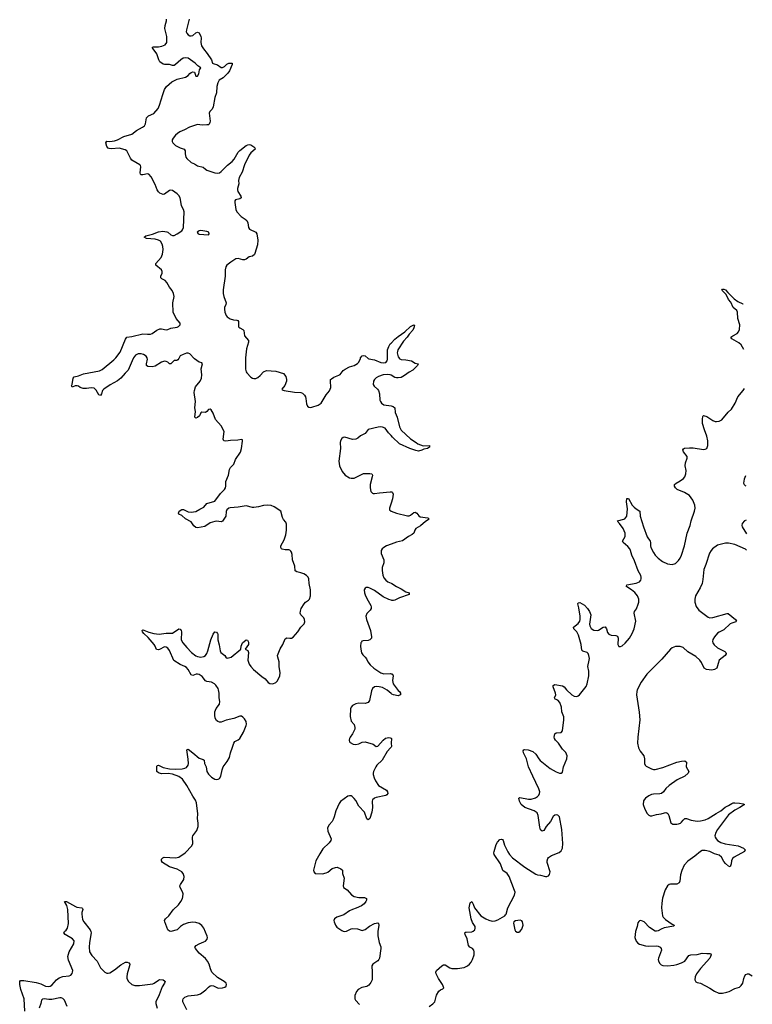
# Model space of a CAD drawing. Header units: inches. Extents: x 2057758 to 2159670, y 827298 to 1016821.
# Tile 52 of 90: x 2135259 to 2144612, y 921759 to 934323. Entities that reach past the tile are written whole.
import ezdxf

# ---------------------------------------------------------------- set-up
doc = ezdxf.new("R2010")
doc.units = ezdxf.units.IN
doc.header["$MEASUREMENT"] = 0
for name, color, linetype in [('C1932', 7, 'Continuous'), ('C1933', 7, 'Continuous'), ('C1942', 7, 'Continuous'), ('C1943', 7, 'Continuous')]:
    doc.layers.add(name, color=color, linetype=linetype)

msp = doc.modelspace()

# ---------------------------------------------------------------- linework, layer by layer
at = {"layer": 'C1932', "color": 6, "elevation": 400}
for points in [[(2136710, 930000), (2136646, 929850), (2136607, 929813), (2136550, 929750), (2136510, 929716), (2136416, 929664), (2136332, 929608), (2136317, 929590), (2136305, 929550), (2136290, 929526), (2136270, 929537), (2136237, 929597), (2136210, 929622), (2136170, 929626), (2136110, 929617), (2136070, 929617), (2136030, 929628), (2136010, 929645), (2135992, 929652), (2135968, 929652), (2135930, 929635), (2135921, 929650), (2135929, 929670), (2135943, 929750), (2135955, 929765), (2136010, 929777), (2136075, 929805), (2136279, 929841), (2136310, 929858), (2136459, 929981), (2136477, 930000)], [(2137391, 921690), (2137342, 921790), (2137340, 921810), (2137346, 921830), (2137368, 921852), (2137410, 921868), (2137530, 921881), (2137568, 921892), (2137637, 921943), (2137670, 921980), (2137690, 921995), (2137710, 921998), (2137735, 921995), (2137794, 921966), (2137850, 921971), (2137880, 921980), (2137894, 921990), (2137901, 922010), (2137894, 922030), (2137869, 922050), (2137783, 922103), (2137713, 922170), (2137695, 922210), (2137677, 922270), (2137657, 922310), (2137630, 922342), (2137550, 922413), (2137502, 922470), (2137496, 922490), (2137512, 922510), (2137550, 922532), (2137610, 922555), (2137630, 922566), (2137651, 922590), (2137656, 922610), (2137654, 922630), (2137609, 922730), (2137585, 922765), (2137550, 922790), (2137510, 922804), (2137470, 922807), (2137410, 922798), (2137350, 922777), (2137311, 922750), (2137269, 922711), (2137190, 922688), (2137170, 922692), (2137150, 922711), (2137111, 922810), (2137110, 922830), (2137121, 922850), (2137165, 922890), (2137217, 922963), (2137287, 923030), (2137317, 923070), (2137338, 923110), (2137344, 923130), (2137345, 923170), (2137336, 923196), (2137307, 923250), (2137305, 923270), (2137312, 923290), (2137353, 923350), (2137360, 923390), (2137346, 923430), (2137330, 923450), (2137270, 923484), (2137170, 923513), (2137083, 923570), (2137070, 923590), (2137068, 923610), (2137085, 923630), (2137105, 923635), (2137250, 923628), (2137290, 923638), (2137370, 923690), (2137457, 923783), (2137470, 923810), (2137465, 923890), (2137470, 923910), (2137521, 923979), (2137537, 924030), (2137538, 924070), (2137529, 924130), (2137533, 924190), (2137516, 924330), (2137505, 924365), (2137470, 924416), (2137395, 924550), (2137337, 924630), (2137290, 924664), (2137210, 924695), (2137156, 924704), (2137070, 924702), (2137031, 924711), (2137010, 924730), (2137008, 924792), (2137013, 924807), (2137030, 924809), (2137090, 924783), (2137170, 924766), (2137250, 924761), (2137334, 924766), (2137367, 924773), (2137390, 924783), (2137408, 924810), (2137413, 924830), (2137410, 924889), (2137392, 925008), (2137410, 925015), (2137470, 924970), (2137550, 924899), (2137603, 924883), (2137614, 924874), (2137620, 924830), (2137638, 924790), (2137650, 924730), (2137670, 924695), (2137710, 924659), (2137750, 924633), (2137770, 924628), (2137793, 924630), (2137810, 924640), (2137828, 924670), (2137842, 924750), (2137857, 924790), (2137910, 924859), (2137936, 924910), (2137951, 924970), (2137978, 925042), (2137991, 925090), (2138007, 925113), (2138047, 925133), (2138068, 925152), (2138118, 925230), (2138150, 925316), (2138153, 925333), (2138149, 925370), (2138130, 925404), (2138110, 925424), (2138090, 925435), (2138070, 925438), (2137992, 925408), (2137895, 925385), (2137830, 925359), (2137810, 925359), (2137790, 925366), (2137770, 925382), (2137753, 925410), (2137749, 925450), (2137751, 925490), (2137768, 925532), (2137809, 925590), (2137815, 925625), (2137805, 925670), (2137804, 925730), (2137798, 925770), (2137791, 925790), (2137764, 925830), (2137745, 925850), (2137710, 925868), (2137650, 925877), (2137630, 925885), (2137590, 925943), (2137550, 925969), (2137530, 925973), (2137511, 925970), (2137470, 925955), (2137450, 925962), (2137412, 926030), (2137390, 926056), (2137369, 926069), (2137310, 926095), (2137228, 926148), (2137172, 926272), (2137150, 926302), (2137130, 926318), (2137110, 926321), (2137046, 926286), (2137030, 926282), (2137006, 926286), (2136990, 926330), (2136978, 926350), (2136901, 926441), (2136844, 926490), (2136828, 926510), (2136822, 926530), (2136830, 926537), (2136846, 926534), (2136908, 926508), (2136970, 926489), (2137039, 926481), (2137130, 926496), (2137210, 926495), (2137290, 926552), (2137307, 926547), (2137319, 926530), (2137324, 926510), (2137320, 926410), (2137343, 926370), (2137393, 926310), (2137452, 926250), (2137510, 926206), (2137530, 926198), (2137570, 926190), (2137610, 926196), (2137630, 926209), (2137650, 926236), (2137663, 926270), (2137699, 926410), (2137730, 926481), (2137750, 926512), (2137770, 926506), (2137786, 926490), (2137790, 926481), (2137787, 926410), (2137806, 926346), (2137818, 926270), (2137826, 926250), (2137878, 926210), (2137890, 926188), (2137910, 926178), (2137957, 926190), (2138083, 926290), (2138088, 926330), (2138104, 926370), (2138150, 926410), (2138167, 926407), (2138180, 926380), (2138179, 926350), (2138139, 926290), (2138170, 926273), (2138181, 926250), (2138171, 926150), (2138190, 926099), (2138210, 926068), (2138244, 926030), (2138350, 925943), (2138393, 925913), (2138430, 925867), (2138452, 925852), (2138490, 925849), (2138530, 925867), (2138550, 925888), (2138579, 925950), (2138584, 925990), (2138571, 926070), (2138570, 926130), (2138553, 926187), (2138552, 926210), (2138584, 926296), (2138617, 926350), (2138650, 926424), (2138670, 926435), (2138710, 926430), (2138730, 926433), (2138750, 926444), (2138809, 926510), (2138850, 926573), (2138890, 926613), (2138900, 926640), (2138896, 926670), (2138885, 926690), (2138850, 926730), (2138842, 926750), (2138843, 926777), (2138854, 926810), (2138891, 926870), (2138910, 926890), (2138945, 926915), (2138959, 926930), (2138971, 926970), (2138971, 927050), (2138953, 927130), (2138951, 927190), (2138941, 927210), (2138920, 927230), (2138887, 927250), (2138850, 927264), (2138796, 927276), (2138774, 927290), (2138772, 927350), (2138742, 927430), (2138737, 927497), (2138730, 927530), (2138722, 927542), (2138710, 927554), (2138697, 927557), (2138650, 927558), (2138610, 927566), (2138603, 927570), (2138591, 927590), (2138594, 927610), (2138634, 927686), (2138656, 927750), (2138666, 927810), (2138665, 927885), (2138659, 927910), (2138626, 927946), (2138613, 927970), (2138591, 928051), (2138506, 928106), (2138470, 928122), (2138428, 928128), (2138370, 928123), (2138310, 928107), (2138250, 928098), (2138230, 928098), (2138150, 928118), (2138050, 928102), (2137946, 928094), (2137930, 928090), (2137905, 928070), (2137894, 928046), (2137890, 927987), (2137850, 927926), (2137830, 927915), (2137770, 927925), (2137750, 927920), (2137690, 927901), (2137623, 927857), (2137530, 927841), (2137510, 927845), (2137484, 927864), (2137450, 927914), (2137376, 927956), (2137330, 927995), (2137292, 928012), (2137285, 928025), (2137297, 928050), (2137330, 928073), (2137350, 928074), (2137410, 928044), (2137450, 928041), (2137510, 928047), (2137561, 928079), (2137610, 928101), (2137650, 928151), (2137750, 928179), (2137823, 928277), (2137872, 928330), (2137885, 928350), (2137891, 928370), (2137892, 928430), (2137924, 928510), (2137936, 928584), (2137950, 928607), (2137991, 928650), (2138013, 928710), (2138077, 928803), (2138092, 928852), (2138105, 928945), (2138102, 928962), (2138090, 928968), (2138043, 928957), (2137950, 928955), (2137890, 928943), (2137867, 928950), (2137859, 928970), (2137868, 929070), (2137830, 929141), (2137760, 929220), (2137730, 929302), (2137704, 929344), (2137690, 929354), (2137670, 929348), (2137650, 929325), (2137630, 929310), (2137586, 929314), (2137572, 929308), (2137553, 929270), (2137530, 929247), (2137510, 929239), (2137496, 929250), (2137502, 929322), (2137495, 929370), (2137505, 929450), (2137488, 929568), (2137490, 929590), (2137503, 929637), (2137563, 929710), (2137579, 929750), (2137583, 929790), (2137578, 929870), (2137593, 929930), (2137584, 929944), (2137550, 929954), (2137490, 929995), (2137485, 930000)], [(2137289, 930000), (2137279, 929981), (2137267, 929973), (2137230, 929973), (2137190, 929930), (2137170, 929933), (2137151, 929951), (2137130, 929962), (2137110, 929964), (2137069, 929951), (2136990, 929902), (2136950, 929893), (2136896, 929896), (2136878, 929910), (2136877, 929930), (2136889, 929990), (2136888, 930000)], [(2138143, 930000), (2138144, 929864), (2138150, 929830), (2138158, 929818), (2138210, 929762), (2138230, 929749), (2138250, 929744), (2138274, 929746), (2138301, 929759), (2138330, 929783), (2138370, 929830), (2138410, 929847), (2138530, 929837), (2138628, 929810), (2138655, 929770), (2138666, 929730), (2138665, 929710), (2138643, 929657), (2138607, 929610), (2138610, 929602), (2138634, 929590), (2138769, 929569), (2138850, 929564), (2138870, 929557), (2138894, 929534), (2138907, 929510), (2138914, 929490), (2138921, 929421), (2138932, 929392), (2138950, 929379), (2138970, 929375), (2138990, 929379), (2139070, 929406), (2139106, 929430), (2139170, 929535), (2139214, 929586), (2139230, 929630), (2139227, 929713), (2139229, 929731), (2139238, 929742), (2139270, 929762), (2139335, 929785), (2139350, 929796), (2139390, 929845), (2139416, 929864), (2139470, 929892), (2139529, 929911), (2139570, 929934), (2139590, 929951), (2139609, 930000)], [(2139710, 930000), (2139716, 929996), (2139790, 929983), (2139870, 929950), (2139910, 929946), (2139933, 929950), (2139951, 929969), (2139957, 929990), (2139956, 930000)], [(2140000, 929785), (2139990, 929790), (2139950, 929797), (2139901, 929790), (2139840, 929770), (2139809, 929751), (2139787, 929730), (2139777, 929710), (2139774, 929670), (2139786, 929646), (2139827, 929610), (2139840, 929590), (2139852, 929550), (2139859, 929470), (2139865, 929450), (2139878, 929430), (2139910, 929409), (2140000, 929394)], [(2140000, 929016), (2139969, 929050), (2139923, 929110), (2139890, 929125), (2139870, 929128), (2139835, 929125), (2139710, 929093), (2139670, 929044), (2139610, 929015), (2139575, 928985), (2139550, 928971), (2139510, 928968), (2139410, 928995), (2139390, 928993), (2139370, 928979), (2139356, 928950), (2139352, 928930), (2139353, 928850), (2139335, 928690), (2139344, 928630), (2139376, 928556), (2139413, 928510), (2139470, 928477), (2139492, 928472), (2139530, 928474), (2139650, 928534), (2139730, 928534), (2139753, 928530), (2139762, 928510), (2139761, 928490), (2139735, 928390), (2139733, 928350), (2139744, 928304), (2139762, 928282), (2139770, 928278), (2139790, 928278), (2139853, 928287), (2139990, 928298), (2140000, 928297)], [(2140000, 928152), (2139980, 928090), (2139982, 928070), (2140000, 928052)], [(2140000, 927631), (2139943, 927610), (2139908, 927590), (2139886, 927570), (2139872, 927548), (2139872, 927510), (2139907, 927430), (2139907, 927393), (2139888, 927332), (2139887, 927293), (2139895, 927235), (2139910, 927200), (2139934, 927170), (2139960, 927150), (2140000, 927133)], [(2140000, 926914), (2139970, 926924), (2139900, 926960), (2139790, 927039), (2139730, 927071), (2139710, 927077), (2139684, 927076), (2139668, 927070), (2139655, 927050), (2139660, 927010), (2139674, 926970), (2139706, 926906), (2139741, 926850), (2139747, 926830), (2139745, 926810), (2139735, 926790), (2139693, 926747), (2139679, 926710), (2139686, 926670), (2139737, 926530), (2139751, 926449), (2139750, 926430), (2139730, 926410), (2139710, 926403), (2139644, 926396), (2139629, 926391), (2139621, 926379), (2139616, 926370), (2139612, 926330), (2139613, 926290), (2139622, 926242), (2139638, 926218), (2139670, 926188), (2139686, 926166), (2139705, 926130), (2139734, 926090), (2139781, 926050), (2139869, 925989), (2139910, 925977), (2139990, 925980), (2140000, 925978)], [(2140000, 925727), (2139950, 925769), (2139890, 925802), (2139848, 925812), (2139810, 925816), (2139790, 925812), (2139765, 925790), (2139750, 925759), (2139725, 925635), (2139710, 925610), (2139670, 925599), (2139590, 925600), (2139550, 925595), (2139507, 925573), (2139489, 925551), (2139482, 925530), (2139479, 925430), (2139493, 925373), (2139528, 925328), (2139538, 925290), (2139537, 925270), (2139509, 925211), (2139477, 925170), (2139468, 925150), (2139465, 925130), (2139471, 925110), (2139479, 925099), (2139518, 925078), (2139550, 925075), (2139590, 925085), (2139630, 925104), (2139670, 925107), (2139770, 925080), (2139810, 925050), (2139830, 925052), (2139899, 925130), (2139930, 925154), (2139970, 925164), (2139990, 925161), (2140000, 925154)], [(2140000, 925040), (2139993, 925030), (2139950, 924984), (2139886, 924874), (2139820, 924810), (2139805, 924790), (2139775, 924730), (2139770, 924710), (2139770, 924690), (2139784, 924650), (2139803, 924610), (2139840, 924550), (2139942, 924490), (2139957, 924470), (2139959, 924450), (2139947, 924433), (2139935, 924425), (2139810, 924397), (2139790, 924390), (2139764, 924370), (2139759, 924350), (2139762, 924270), (2139756, 924210), (2139730, 924130), (2139710, 924113), (2139690, 924125), (2139661, 924210), (2139588, 924288), (2139550, 924358), (2139530, 924385), (2139505, 924410), (2139490, 924419), (2139470, 924421), (2139450, 924415), (2139355, 924345), (2139338, 924322), (2139296, 924230), (2139276, 924150), (2139263, 924117), (2139248, 924092), (2139210, 924050), (2139190, 924010), (2139194, 923970), (2139236, 923870), (2139232, 923850), (2139210, 923821), (2139130, 923743), (2139090, 923681), (2139038, 923590), (2139012, 923470), (2139015, 923450), (2139030, 923430), (2139124, 923424), (2139170, 923435), (2139193, 923447), (2139250, 923492), (2139290, 923506), (2139312, 923510), (2139361, 923490), (2139379, 923470), (2139382, 923430), (2139400, 923370), (2139389, 923270), (2139395, 923250), (2139438, 923218), (2139496, 923156), (2139530, 923133), (2139590, 923122), (2139662, 923122), (2139685, 923110), (2139686, 923090), (2139677, 923070), (2139657, 923043), (2139624, 923016), (2139556, 922984), (2139509, 922970), (2139469, 922950), (2139397, 922903), (2139308, 922870), (2139279, 922850), (2139269, 922830), (2139273, 922810), (2139290, 922770), (2139310, 922743), (2139370, 922702), (2139390, 922692), (2139410, 922689), (2139430, 922691), (2139490, 922721), (2139510, 922725), (2139570, 922722), (2139630, 922702), (2139670, 922714), (2139723, 922757), (2139790, 922790), (2139830, 922800), (2139842, 922790), (2139844, 922770), (2139830, 922690), (2139832, 922632), (2139849, 922550), (2139870, 922491), (2139871, 922471), (2139852, 922350), (2139844, 922330), (2139830, 922313), (2139767, 922270), (2139756, 922250), (2139761, 922170), (2139760, 922090), (2139758, 922070), (2139743, 922037), (2139716, 922004), (2139692, 921988), (2139626, 921974), (2139580, 921950), (2139558, 921922), (2139539, 921870), (2139538, 921830), (2139547, 921810), (2139597, 921757)], [(2135324, 921670), (2135317, 921830), (2135274, 921950), (2135259, 922010), (2135261, 922050), (2135270, 922064), (2135310, 922064), (2135470, 922037), (2135530, 922020), (2135590, 921992), (2135630, 921986), (2135650, 921991), (2135670, 922004), (2135730, 922070), (2135765, 922095), (2135810, 922114), (2135890, 922121), (2135910, 922130), (2135927, 922153), (2135934, 922170), (2135936, 922190), (2135883, 922323), (2135875, 922370), (2135891, 922430), (2135951, 922530), (2135955, 922570), (2135935, 922595), (2135841, 922650), (2135822, 922670), (2135831, 922690), (2135854, 922706), (2135871, 922729), (2135881, 922790), (2135875, 922970), (2135859, 923019), (2135830, 923070), (2135856, 923070), (2135970, 923008), (2135990, 922999), (2136051, 922991), (2136060, 922980), (2136064, 922970), (2136053, 922930), (2136053, 922910), (2136062, 922842), (2136080, 922810), (2136157, 922710), (2136168, 922690), (2136172, 922670), (2136152, 922550), (2136147, 922490), (2136152, 922430), (2136180, 922380), (2136249, 922309), (2136290, 922225), (2136345, 922170), (2136370, 922156), (2136390, 922155), (2136410, 922161), (2136470, 922199), (2136550, 922263), (2136610, 922295), (2136630, 922298), (2136653, 922290), (2136665, 922270), (2136663, 922250), (2136630, 922150), (2136626, 922110), (2136628, 922090), (2136647, 922050), (2136692, 922012), (2136730, 922000), (2136790, 921998), (2136958, 922022), (2136977, 922030), (2137030, 922067), (2137050, 922074), (2137090, 922073), (2137110, 922060), (2137116, 922050), (2137109, 922030), (2137076, 921984), (2137038, 921882), (2136996, 921790), (2136997, 921770), (2137015, 921710)], [(2135867, 921730), (2135831, 921811), (2135810, 921834), (2135790, 921841), (2135770, 921840), (2135670, 921822), (2135630, 921822), (2135570, 921831), (2135550, 921825), (2135537, 921810), (2135530, 921770), (2135509, 921710)]]:
    msp.add_lwpolyline(points, dxfattribs=at)
at = {"layer": 'C1933', "color": 6, "elevation": 400}
for points in [[(2136477, 930000), (2136487, 930010), (2136540, 930080), (2136612, 930248), (2136629, 930271), (2136690, 930279), (2136830, 930313), (2136890, 930309), (2136930, 930311), (2136950, 930319), (2137010, 930361), (2137050, 930377), (2137070, 930378), (2137130, 930367), (2137150, 930370), (2137190, 930386), (2137270, 930401), (2137287, 930410), (2137307, 930430), (2137307, 930450), (2137256, 930510), (2137218, 930590), (2137213, 930710), (2137231, 930790), (2137224, 930830), (2137207, 930867), (2137170, 930912), (2137138, 930970), (2137115, 930995), (2137075, 931015), (2137062, 931030), (2137063, 931050), (2137079, 931090), (2137080, 931110), (2137070, 931130), (2136996, 931190), (2136998, 931210), (2137064, 931290), (2137083, 931330), (2137091, 931390), (2137087, 931430), (2137079, 931459), (2137055, 931495), (2137030, 931511), (2136990, 931521), (2136877, 931530), (2136850, 931550), (2136870, 931563), (2136955, 931585), (2137030, 931616), (2137085, 931625), (2137137, 931617), (2137151, 931611), (2137190, 931576), (2137210, 931569), (2137230, 931570), (2137271, 931589), (2137329, 931630), (2137338, 931642), (2137349, 931671), (2137359, 931870), (2137350, 931903), (2137327, 931947), (2137314, 932030), (2137307, 932050), (2137290, 932080), (2137270, 932103), (2137210, 932145), (2137190, 932149), (2137170, 932142), (2137110, 932096), (2137090, 932092), (2137050, 932109), (2137030, 932126), (2137014, 932150), (2136990, 932220), (2136936, 932316), (2136910, 932350), (2136890, 932358), (2136830, 932343), (2136810, 932343), (2136802, 932350), (2136796, 932370), (2136806, 932446), (2136801, 932461), (2136792, 932472), (2136690, 932531), (2136674, 932554), (2136629, 932649), (2136604, 932664), (2136530, 932685), (2136430, 932676), (2136400, 932680), (2136390, 932683), (2136370, 932707), (2136358, 932750), (2136370, 932772), (2136410, 932768), (2136470, 932778), (2136508, 932792), (2136587, 932833), (2136690, 932864), (2136750, 932910), (2136827, 932950), (2136853, 932970), (2136867, 932993), (2136877, 933070), (2136904, 933096), (2136972, 933128), (2137026, 933190), (2137046, 933234), (2137085, 933370), (2137110, 933432), (2137134, 933470), (2137200, 933530), (2137270, 933562), (2137378, 933590), (2137410, 933610), (2137430, 933636), (2137447, 933650), (2137470, 933658), (2137492, 933652), (2137510, 933601), (2137530, 933603), (2137547, 933630), (2137555, 933685), (2137572, 933710), (2137534, 933734), (2137500, 933770), (2137410, 933831), (2137370, 933836), (2137346, 933830), (2137316, 933810), (2137250, 933750), (2137230, 933740), (2137210, 933738), (2137170, 933750), (2137110, 933750), (2137090, 933756), (2137050, 933787), (2137034, 933810), (2137009, 933889), (2136962, 933950), (2136952, 933970), (2136964, 933976), (2137030, 933976), (2137075, 933985), (2137117, 934003), (2137138, 934030), (2137137, 934110), (2137114, 934210), (2137118, 934250), (2137135, 934310), (2137132, 934330)], [(2137421, 934330), (2137387, 934193), (2137386, 934170), (2137392, 934150), (2137410, 934129), (2137430, 934118), (2137450, 934116), (2137470, 934123), (2137510, 934155), (2137530, 934162), (2137550, 934157), (2137573, 934110), (2137578, 934090), (2137571, 934030), (2137579, 933990), (2137605, 933950), (2137653, 933893), (2137710, 933810), (2137721, 933770), (2137730, 933762), (2137785, 933745), (2137832, 933712), (2137850, 933712), (2137874, 933726), (2137905, 933755), (2137930, 933768), (2137970, 933770), (2137972, 933750), (2137936, 933670), (2137918, 933642), (2137857, 933583), (2137807, 933550), (2137790, 933519), (2137777, 933470), (2137772, 933390), (2137749, 933330), (2137731, 933210), (2137718, 933182), (2137685, 933150), (2137677, 933130), (2137690, 933030), (2137688, 933010), (2137678, 932990), (2137670, 932983), (2137650, 932980), (2137590, 932978), (2137530, 932984), (2137426, 932950), (2137364, 932916), (2137302, 932890), (2137273, 932870), (2137250, 932850), (2137218, 932810), (2137207, 932790), (2137204, 932770), (2137213, 932750), (2137250, 932718), (2137310, 932687), (2137359, 932670), (2137370, 932650), (2137372, 932610), (2137381, 932570), (2137395, 932550), (2137450, 932499), (2137490, 932484), (2137530, 932460), (2137600, 932440), (2137630, 932415), (2137650, 932404), (2137751, 932371), (2137786, 932366), (2137810, 932371), (2137830, 932384), (2137913, 932467), (2137970, 932514), (2137996, 932544), (2138050, 932631), (2138070, 932653), (2138150, 932717), (2138170, 932728), (2138189, 932731), (2138210, 932726), (2138250, 932700), (2138260, 932690), (2138267, 932670), (2138210, 932622), (2138187, 932593), (2138131, 932470), (2138101, 932379), (2138061, 932310), (2138051, 932270), (2138059, 932230), (2138040, 932170), (2138041, 932150), (2138044, 932130), (2138081, 932070), (2138085, 932050), (2138070, 932037), (2138016, 932024), (2138006, 932010), (2138004, 931990), (2138020, 931900), (2138033, 931870), (2138085, 931810), (2138139, 931779), (2138159, 931759), (2138173, 931730), (2138182, 931670), (2138192, 931650), (2138273, 931610), (2138288, 931590), (2138299, 931510), (2138295, 931450), (2138262, 931338), (2138255, 931325), (2138233, 931307), (2138190, 931295), (2138152, 931268), (2138130, 931259), (2138110, 931259), (2138050, 931274), (2138020, 931270), (2137953, 931230), (2137905, 931190), (2137893, 931170), (2137882, 931130), (2137881, 931050), (2137855, 930875), (2137856, 930830), (2137864, 930790), (2137894, 930710), (2137893, 930690), (2137876, 930650), (2137874, 930630), (2137880, 930590), (2137895, 930550), (2137910, 930530), (2137945, 930505), (2137990, 930492), (2138030, 930491), (2138043, 930483), (2138052, 930470), (2138054, 930410), (2138059, 930399), (2138069, 930389), (2138110, 930370), (2138119, 930359), (2138130, 930290), (2138179, 930230), (2138181, 930210), (2138156, 930124), (2138143, 930010), (2138143, 930000)], [(2139956, 930000), (2139954, 930110), (2139970, 930153), (2139990, 930186), (2140000, 930196)], [(2136888, 930000), (2136887, 930010), (2136874, 930030), (2136841, 930050), (2136810, 930060), (2136770, 930061), (2136737, 930043), (2136713, 930007), (2136710, 930000)], [(2137485, 930000), (2137430, 930058), (2137410, 930066), (2137390, 930066), (2137348, 930052), (2137308, 930032), (2137289, 930000)], [(2139609, 930000), (2139612, 930008), (2139630, 930035), (2139650, 930039), (2139670, 930032), (2139710, 930000)]]:
    msp.add_lwpolyline(points, dxfattribs=at)
msp.add_lwpolyline([(2137570, 931632), (2137550, 931629), (2137527, 931610), (2137539, 931590), (2137550, 931586), (2137670, 931578), (2137680, 931590), (2137673, 931610), (2137650, 931620)], close=True, dxfattribs=at)
at = {"layer": 'C1942', "color": 6, "elevation": 400}
for points in [[(2140107, 930000), (2140110, 929996), (2140130, 929986), (2140190, 929983), (2140261, 929970), (2140310, 929942), (2140345, 929930), (2140339, 929910), (2140277, 929850), (2140230, 929826), (2140170, 929781), (2140130, 929759), (2140090, 929751), (2140070, 929753), (2140050, 929759), (2140000, 929785)], [(2140488, 921732), (2140534, 921766), (2140558, 921790), (2140582, 921878), (2140610, 921927), (2140630, 921944), (2140662, 921958), (2140673, 921970), (2140658, 922010), (2140607, 922090), (2140577, 922150), (2140572, 922170), (2140580, 922190), (2140650, 922252), (2140670, 922264), (2140690, 922262), (2140750, 922224), (2140777, 922217), (2140850, 922215), (2140932, 922230), (2140975, 922250), (2141001, 922270), (2141023, 922297), (2141042, 922330), (2141061, 922390), (2141062, 922430), (2141057, 922450), (2141038, 922470), (2141007, 922487), (2140988, 922508), (2140974, 922594), (2140947, 922650), (2140942, 922670), (2140950, 922678), (2140961, 922679), (2141030, 922683), (2141050, 922693), (2141068, 922710), (2141076, 922730), (2141073, 922750), (2141041, 922801), (2141023, 922850), (2140997, 922990), (2141010, 923053), (2141030, 923072), (2141050, 923039), (2141064, 922990), (2141148, 922888), (2141210, 922848), (2141250, 922831), (2141290, 922822), (2141330, 922823), (2141363, 922837), (2141451, 922889), (2141461, 922899), (2141469, 922911), (2141491, 922990), (2141576, 923150), (2141583, 923190), (2141578, 923210), (2141507, 923390), (2141481, 923430), (2141428, 923468), (2141396, 923550), (2141315, 923670), (2141312, 923690), (2141315, 923710), (2141343, 923797), (2141360, 923830), (2141390, 923862), (2141410, 923868), (2141421, 923861), (2141431, 923851), (2141448, 923790), (2141490, 923705), (2141512, 923670), (2141550, 923630), (2141709, 923510), (2141850, 923420), (2141870, 923410), (2141910, 923409), (2141970, 923392), (2141990, 923390), (2142010, 923399), (2142023, 923417), (2142032, 923450), (2141995, 923570), (2141993, 923590), (2142001, 923619), (2142010, 923633), (2142050, 923658), (2142145, 923695), (2142170, 923719), (2142187, 923750), (2142194, 923810), (2142180, 923990), (2142151, 924150), (2142142, 924162), (2142130, 924173), (2142110, 924177), (2142090, 924172), (2142070, 924157), (2142035, 924090), (2141981, 924030), (2141950, 923978), (2141930, 923970), (2141910, 923987), (2141898, 924018), (2141877, 924170), (2141864, 924204), (2141827, 924230), (2141710, 924270), (2141663, 924310), (2141639, 924350), (2141632, 924388), (2141643, 924397), (2141755, 924375), (2141790, 924377), (2141846, 924394), (2141870, 924410), (2141888, 924430), (2141897, 924450), (2141900, 924470), (2141889, 924510), (2141809, 924669), (2141757, 924790), (2141730, 924890), (2141690, 924970), (2141687, 924993), (2141694, 925006), (2141710, 925012), (2141750, 925007), (2141810, 924987), (2141847, 924950), (2141887, 924890), (2141905, 924870), (2142030, 924767), (2142110, 924724), (2142150, 924710), (2142170, 924710), (2142190, 924722), (2142202, 924790), (2142243, 924890), (2142247, 924930), (2142242, 924950), (2142230, 924974), (2142190, 925016), (2142137, 925090), (2142100, 925130), (2142087, 925150), (2142083, 925170), (2142091, 925210), (2142110, 925222), (2142170, 925229), (2142188, 925250), (2142207, 925390), (2142206, 925426), (2142181, 925490), (2142176, 925550), (2142156, 925610), (2142130, 925638), (2142094, 925654), (2142088, 925668), (2142103, 925710), (2142101, 925730), (2142071, 925809), (2142071, 925829), (2142090, 925839), (2142190, 925824), (2142210, 925810), (2142242, 925770), (2142310, 925708), (2142338, 925690), (2142370, 925685), (2142390, 925695), (2142404, 925710), (2142490, 925816), (2142506, 925850), (2142527, 925950), (2142527, 926010), (2142512, 926070), (2142531, 926150), (2142532, 926170), (2142527, 926210), (2142515, 926235), (2142502, 926250), (2142450, 926264), (2142436, 926276), (2142427, 926350), (2142395, 926470), (2142372, 926512), (2142333, 926550), (2142328, 926570), (2142390, 926619), (2142409, 926650), (2142415, 926670), (2142416, 926710), (2142399, 926819), (2142389, 926851), (2142386, 926870), (2142390, 926882), (2142410, 926886), (2142470, 926854), (2142509, 926810), (2142534, 926770), (2142549, 926729), (2142534, 926610), (2142537, 926590), (2142555, 926555), (2142590, 926532), (2142630, 926528), (2142650, 926535), (2142710, 926573), (2142734, 926574), (2142749, 926550), (2142763, 926503), (2142781, 926481), (2142810, 926470), (2142870, 926467), (2142890, 926456), (2142898, 926430), (2142897, 926350), (2142910, 926327), (2142930, 926327), (2142950, 926335), (2142990, 926366), (2143043, 926430), (2143080, 926490), (2143102, 926550), (2143127, 926650), (2143102, 926750), (2143110, 926770), (2143134, 926806), (2143157, 926863), (2143164, 926890), (2143163, 926930), (2143146, 926970), (2143112, 927012), (2143070, 927047), (2143010, 927085), (2143003, 927090), (2143004, 927096), (2143010, 927110), (2143130, 927133), (2143170, 927150), (2143188, 927172), (2143194, 927190), (2143194, 927210), (2143189, 927230), (2143156, 927290), (2143110, 927416), (2143075, 927490), (2143059, 927550), (2143050, 927570), (2143023, 927603), (2142964, 927650), (2142955, 927670), (2142987, 927730), (2142991, 927750), (2142988, 927770), (2142963, 927830), (2142915, 927895), (2142898, 927910), (2142893, 927927), (2142893, 927930), (2142970, 927949), (2142984, 927956), (2142999, 927970), (2143009, 927990), (2143019, 928081), (2143008, 928172), (2143010, 928215), (2143030, 928214), (2143080, 928130), (2143103, 928103), (2143130, 928080), (2143178, 928050), (2143181, 927990), (2143225, 927850), (2143270, 927723), (2143308, 927670), (2143314, 927654), (2143312, 927610), (2143315, 927590), (2143350, 927523), (2143373, 927490), (2143410, 927450), (2143464, 927410), (2143530, 927381), (2143588, 927372), (2143630, 927385), (2143670, 927421), (2143692, 927450), (2143709, 927490), (2143745, 927610), (2143781, 927770), (2143819, 927870), (2143832, 927930), (2143873, 928050), (2143882, 928090), (2143877, 928130), (2143853, 928190), (2143812, 928250), (2143747, 928290), (2143654, 928330), (2143630, 928350), (2143618, 928370), (2143620, 928390), (2143640, 928410), (2143690, 928437), (2143732, 928470), (2143749, 928491), (2143765, 928530), (2143769, 928570), (2143757, 928630), (2143759, 928670), (2143779, 928730), (2143780, 928750), (2143734, 928810), (2143727, 928833), (2143733, 928847), (2143746, 928854), (2143810, 928859), (2143858, 928858), (2143990, 928840), (2144010, 928842), (2144030, 928853), (2144043, 928890), (2144045, 928950), (2144031, 929010), (2144000, 929090), (2143977, 929170), (2143975, 929225), (2143980, 929260), (2143985, 929270), (2143990, 929272), (2144030, 929259), (2144108, 929208), (2144137, 929197), (2144154, 929194), (2144190, 929200), (2144222, 929218), (2144304, 929316), (2144345, 929355), (2144392, 929430), (2144427, 929510), (2144497, 929590), (2144511, 929618)], [(2140000, 929394), (2140029, 929389), (2140048, 929370), (2140054, 929310), (2140078, 929250), (2140110, 929128), (2140130, 929086), (2140250, 928976), (2140320, 928930), (2140343, 928910), (2140410, 928887), (2140490, 928890), (2140491, 928870), (2140465, 928850), (2140417, 928843), (2140395, 928830), (2140350, 928819), (2140315, 928825), (2140239, 928850), (2140110, 928910), (2140017, 928997), (2140000, 929016)], [(2144526, 928502), (2144510, 928461), (2144501, 928410), (2144508, 928390), (2144519, 928379), (2144528, 928375)], [(2140000, 928297), (2140010, 928297), (2140020, 928290), (2140027, 928270), (2140019, 928210), (2140000, 928152)], [(2140000, 928052), (2140002, 928050), (2140070, 928026), (2140210, 927991), (2140230, 927992), (2140250, 928000), (2140290, 928035), (2140310, 928040), (2140330, 928025), (2140353, 927993), (2140370, 927978), (2140468, 927968), (2140488, 927950), (2140441, 927919), (2140375, 927865), (2140318, 927830), (2140303, 927810), (2140290, 927770), (2140270, 927753), (2140223, 927730), (2140146, 927674), (2140070, 927658), (2140000, 927631)], [(2144534, 927935), (2144512, 927928), (2144484, 927896), (2144478, 927870), (2144482, 927850), (2144536, 927763)], [(2144539, 927552), (2144525, 927565), (2144390, 927628), (2144310, 927644), (2144270, 927643), (2144170, 927616), (2144105, 927570), (2144086, 927550), (2144065, 927515), (2144020, 927370), (2143993, 927307), (2143982, 927178), (2143971, 927129), (2143946, 927074), (2143887, 926970), (2143881, 926950), (2143878, 926930), (2143880, 926890), (2143896, 926836), (2143929, 926789), (2144050, 926701), (2144070, 926691), (2144110, 926693), (2144290, 926747), (2144306, 926746), (2144396, 926670), (2144409, 926650), (2144402, 926638), (2144350, 926624), (2144328, 926612), (2144250, 926537), (2144191, 926509), (2144170, 926493), (2144128, 926450), (2144107, 926413), (2144104, 926390), (2144109, 926371), (2144125, 926345), (2144170, 926309), (2144261, 926261), (2144274, 926250), (2144277, 926237), (2144278, 926230), (2144265, 926210), (2144191, 926149), (2144175, 926110), (2144160, 926050), (2144129, 926031), (2144097, 926023), (2144027, 926030), (2143998, 926050), (2143962, 926122), (2143942, 926150), (2143890, 926197), (2143790, 926255), (2143730, 926312), (2143690, 926325), (2143630, 926324), (2143590, 926307), (2143569, 926290), (2143458, 926162), (2143264, 925970), (2143193, 925870), (2143143, 925770), (2143137, 925750), (2143134, 925710), (2143167, 925487), (2143176, 925390), (2143149, 925169), (2143146, 925090), (2143159, 925030), (2143182, 924990), (2143229, 924929), (2143236, 924890), (2143234, 924834), (2143244, 924810), (2143258, 924798), (2143325, 924765), (2143350, 924757), (2143370, 924756), (2143470, 924779), (2143650, 924847), (2143710, 924862), (2143750, 924865), (2143773, 924850), (2143767, 924790), (2143802, 924730), (2143794, 924710), (2143751, 924670), (2143655, 924625), (2143552, 924550), (2143510, 924511), (2143477, 924470), (2143452, 924450), (2143430, 924443), (2143350, 924440), (2143325, 924435), (2143290, 924420), (2143247, 924390), (2143230, 924370), (2143225, 924355), (2143221, 924310), (2143241, 924250), (2143270, 924196), (2143292, 924172), (2143310, 924165), (2143330, 924164), (2143390, 924181), (2143449, 924191), (2143490, 924204), (2143510, 924207), (2143522, 924202), (2143534, 924194), (2143548, 924170), (2143573, 924073), (2143599, 924059), (2143650, 924058), (2143670, 924060), (2143694, 924070), (2143710, 924082), (2143730, 924111), (2143751, 924129), (2143770, 924130), (2143830, 924111), (2143910, 924098), (2143950, 924100), (2144010, 924114), (2144050, 924132), (2144150, 924192), (2144209, 924230), (2144265, 924275), (2144310, 924296), (2144350, 924321), (2144370, 924328), (2144391, 924329), (2144450, 924327), (2144496, 924316), (2144511, 924310), (2144452, 924270), (2144390, 924238), (2144310, 924175), (2144166, 923990), (2144145, 923950), (2144135, 923910), (2144139, 923890), (2144150, 923870), (2144170, 923848), (2144210, 923823), (2144266, 923806), (2144430, 923783), (2144499, 923750), (2144521, 923730), (2144511, 923710), (2144382, 923638), (2144361, 923619), (2144348, 923590), (2144343, 923550), (2144330, 923513), (2144310, 923520), (2144270, 923558), (2144250, 923582), (2144217, 923637), (2144190, 923661), (2144130, 923681), (2144070, 923709), (2144010, 923722), (2143970, 923721), (2143950, 923711), (2143878, 923650), (2143790, 923585), (2143744, 923536), (2143712, 923468), (2143696, 923410), (2143688, 923332), (2143677, 923310), (2143650, 923294), (2143567, 923293), (2143550, 923287), (2143530, 923272), (2143500, 923220), (2143466, 923114), (2143456, 923050), (2143453, 922990), (2143465, 922890), (2143475, 922870), (2143502, 922842), (2143590, 922780), (2143614, 922770), (2143610, 922755), (2143487, 922733), (2143450, 922718), (2143410, 922696), (2143390, 922692), (2143374, 922694), (2143300, 922740), (2143230, 922810), (2143190, 922827), (2143174, 922826), (2143162, 922818), (2143150, 922798), (2143142, 922750), (2143123, 922690), (2143112, 922610), (2143130, 922564), (2143150, 922540), (2143170, 922527), (2143250, 922506), (2143290, 922502), (2143390, 922506), (2143410, 922502), (2143436, 922490), (2143450, 922470), (2143451, 922450), (2143413, 922350), (2143412, 922330), (2143415, 922310), (2143430, 922278), (2143450, 922264), (2143470, 922256), (2143530, 922252), (2143610, 922259), (2143650, 922266), (2143710, 922287), (2143750, 922310), (2143800, 922380), (2143828, 922392), (2143907, 922393), (2143970, 922413), (2144030, 922407), (2144069, 922409), (2144083, 922403), (2144089, 922390), (2144071, 922350), (2143950, 922218), (2143901, 922150), (2143883, 922110), (2143877, 922070), (2143890, 922047), (2143910, 922037), (2143950, 922028), (2144070, 921965), (2144130, 921925), (2144183, 921903), (2144230, 921902), (2144287, 921913), (2144317, 921923), (2144390, 921962), (2144450, 921979), (2144470, 921998), (2144490, 922030), (2144503, 922090), (2144517, 922123), (2144530, 922140), (2144550, 922149), (2144570, 922148), (2144612, 922124)], [(2140000, 927133), (2140010, 927129), (2140070, 927091), (2140130, 927062), (2140190, 927023), (2140231, 927010), (2140233, 926990), (2140110, 926948), (2140050, 926915), (2140030, 926910), (2140010, 926911), (2140000, 926914)], [(2140000, 925978), (2140010, 925977), (2140020, 925970), (2140026, 925950), (2140017, 925890), (2140027, 925850), (2140090, 925765), (2140106, 925750), (2140119, 925730), (2140121, 925710), (2140110, 925702), (2140090, 925697), (2140032, 925708), (2140010, 925718), (2140000, 925727)], [(2140000, 925154), (2140006, 925150), (2140001, 925090), (2140006, 925050), (2140000, 925040)]]:
    msp.add_lwpolyline(points, dxfattribs=at)
msp.add_lwpolyline([(2141650, 922831), (2141590, 922825), (2141569, 922811), (2141565, 922795), (2141579, 922710), (2141590, 922693), (2141610, 922678), (2141630, 922680), (2141650, 922693), (2141670, 922719), (2141685, 922770), (2141680, 922810), (2141670, 922824)], close=True, dxfattribs=at)
at = {"layer": 'C1943', "color": 6, "elevation": 400}
for points in [[(2144504, 930113), (2144470, 930175), (2144441, 930201), (2144350, 930250), (2144340, 930270), (2144364, 930290), (2144420, 930320), (2144438, 930342), (2144447, 930370), (2144452, 930430), (2144427, 930510), (2144425, 930590), (2144414, 930614), (2144370, 930651), (2144339, 930719), (2144310, 930754), (2144278, 930818), (2144224, 930870), (2144230, 930886), (2144250, 930886), (2144270, 930878), (2144300, 930840), (2144381, 930761), (2144427, 930727), (2144490, 930699), (2144496, 930698)], [(2140000, 930196), (2140050, 930245), (2140090, 930279), (2140178, 930342), (2140250, 930410), (2140291, 930431), (2140299, 930419), (2140292, 930390), (2140278, 930362), (2140230, 930310), (2140206, 930270), (2140161, 930219), (2140088, 930112), (2140081, 930090), (2140080, 930070), (2140090, 930023), (2140107, 930000)]]:
    msp.add_lwpolyline(points, dxfattribs=at)

doc.saveas('drawing.dxf')
